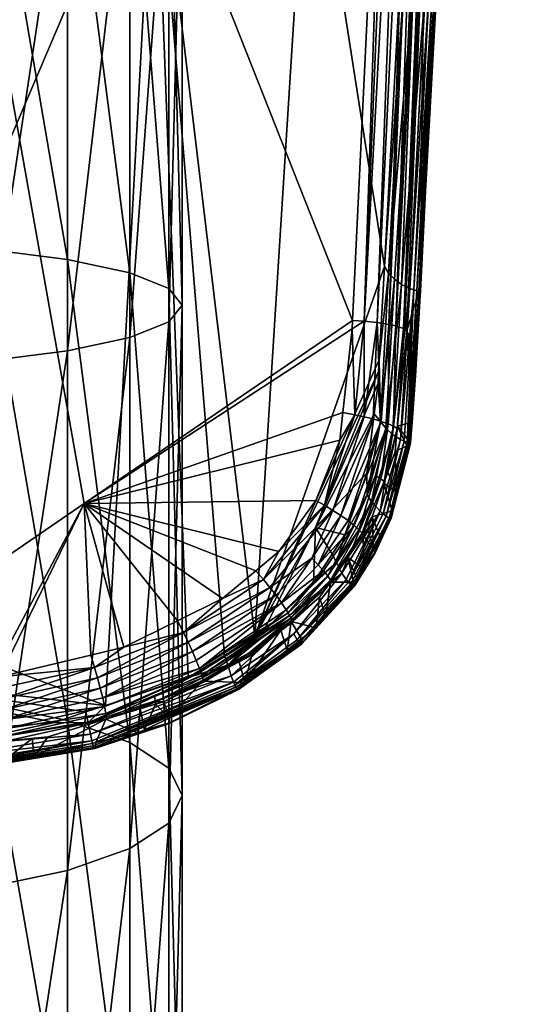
# Model space of a CAD drawing. Extents: x -0.027 to 0.027, y -0.191 to 0.071.
# Tile 9 of 256: x 0.006 to 0.019, y -0.098 to -0.073. Entities that reach past the tile are written whole.
import ezdxf

# ---------------------------------------------------------------- set-up
doc = ezdxf.new("R2010")
doc.units = 0
doc.layers.add('1838FG(2018)-1@1838FG(2018)', color=7, linetype='CONTINUOUS')

msp = doc.modelspace()

# ---------------------------------------------------------------- meshes
at = {"layer": '1838FG(2018)-1@1838FG(2018)'}
mesh = msp.add_polyface(dxfattribs=at)
corners = [(0.009594, -0.066965, 0.160108), (0.013522, -0.066499, 0.160209), (0.015775, -0.039981, 0.154639), (0.016756, -0.071698, 0.162492), (0.017439, -0.059957, 0.160277), (0.018935, -0.040676, 0.156098), (0.018763, -0.041079, 0.155623), (0.016589, -0.071782, 0.16194), (0.016667, -0.07179, 0.162049), (0.017466, -0.056443, 0.158678), (0.01867, -0.041127, 0.155521), (0.017258, -0.056442, 0.158502), (0.015735, -0.060879, 0.164529), (0.015567, -0.060865, 0.164558), (0.015846, -0.055046, 0.163574), (0.016813, -0.061101, 0.163569), (0.016951, -0.06115, 0.163333), (0.01647, -0.069219, 0.164694), (0.017011, -0.060127, 0.16316), (0.017068, -0.041072, 0.161147), (0.017299, -0.041103, 0.161075), (0.015971, -0.060904, 0.164456), (0.017521, -0.04114, 0.160963), (0.016197, -0.060935, 0.164342), (0.017723, -0.041181, 0.160813), (0.016402, -0.060973, 0.164189), (0.017896, -0.041226, 0.160631), (0.016578, -0.061014, 0.164003), (0.018034, -0.041272, 0.160426), (0.016716, -0.061057, 0.163793), (0.018132, -0.041318, 0.160206), (0.017907, -0.045092, 0.160624), (0.017398, -0.060699, 0.160431), (0.016793, -0.071598, 0.162691), (0.010291, -0.054328, 0.329418), (0.010291, -0.067127, 0.329384), (0.00995, -0.067274, 0.331968), (0.00995, -0.054462, 0.326833), (0.00995, -0.06698, 0.3268), (0.016191, -0.06513, 0.160136), (0.018066, -0.041289, 0.155164), (0.018278, -0.04124, 0.155238), (0.016185, -0.071645, 0.161593), (0.016748, -0.071769, 0.16227), (0.018889, -0.04095, 0.155825), (0.016719, -0.071786, 0.162159), (0.015953, -0.071469, 0.161473), (0.016141, -0.066042, 0.160326), (0.018464, -0.041197, 0.155345), (0.015959, -0.080456, 0.166786), (0.015732, -0.080373, 0.167239), (0.01526, -0.080288, 0.167651), (0.015559, -0.080334, 0.167438), (0.014926, -0.080255, 0.167784)]
mesh.append_faces([[corners[k] for k in face] for face in [(0, 1, 2, 2), (3, 4, 5, 5), (6, 7, 8, 8), (6, 9, 7, 7), (10, 11, 9, 9), (12, 13, 14, 14), (15, 16, 17, 17), (15, 18, 16, 16), (19, 12, 14, 14), (20, 21, 12, 12), (22, 23, 21, 21), (24, 25, 23, 23), (26, 27, 25, 25), (28, 29, 27, 27), (30, 15, 29, 29), (31, 18, 15, 15), (4, 18, 31, 31), (32, 18, 4, 4), (32, 16, 18, 18), (33, 16, 32, 32), (33, 17, 16, 16), (34, 35, 36, 36), (37, 35, 34, 34), (37, 38, 35, 35), (1, 39, 40, 40), (41, 40, 42, 42), (43, 3, 44, 44), (8, 45, 44, 44), (44, 45, 43, 43), (40, 46, 42, 42), (40, 47, 46, 46), (39, 47, 40, 40), (11, 42, 9, 9), (48, 42, 11, 11), (48, 41, 42, 42), (49, 29, 15, 15), (27, 50, 25, 25), (29, 50, 27, 27), (23, 51, 21, 21), (25, 52, 23, 23), (53, 12, 21, 21), (53, 13, 12, 12)]])
mesh = msp.add_polyface(dxfattribs=at)
corners = [(0.007794, -0.084897, 0.168953), (0.000945, -0.089595, 0.169843), (0.000724, -0.045107, 0.162498), (0.014635, -0.080237, 0.167831), (0.015567, -0.060865, 0.164558), (0.000837, -0.067965, 0.16019), (-0.007928, -0.067052, 0.160108), (0.000869, -0.074265, 0.161531), (0.009594, -0.066965, 0.160108), (0.000934, -0.087242, 0.164292), (0.010444, -0.089332, 0.164932), (0.011366, -0.088766, 0.164855), (0.013522, -0.066499, 0.160209), (0.015443, -0.078859, 0.162995), (0.015853, -0.071337, 0.161428), (0.016141, -0.066042, 0.160326), (0.016191, -0.06513, 0.160136), (0.012143, -0.08829, 0.16479), (-0.002297, -0.066577, 0.31974), (0.000291, -0.078199, 0.3181), (0.000291, -0.066558, 0.3194), (-0.002297, -0.078256, 0.318437), (0.000291, -0.067696, 0.339368), (-0.002297, -0.081437, 0.337491), (-0.002297, -0.067676, 0.339028), (0.000291, -0.081493, 0.337827), (0.002879, -0.067676, 0.339028), (0.002879, -0.081437, 0.337491), (0.005291, -0.06762, 0.33803), (0.005291, -0.081272, 0.336506), (0.007362, -0.067529, 0.336444), (0.007362, -0.081011, 0.334938), (0.008951, -0.067411, 0.334376), (0.008951, -0.08067, 0.332896), (0.00995, -0.067274, 0.331968), (0.00995, -0.080272, 0.330517), (0.010291, -0.067127, 0.329384), (0.010291, -0.079846, 0.327964), (0.00995, -0.06698, 0.3268), (0.00995, -0.07942, 0.325411), (0.008951, -0.066842, 0.324392), (0.008951, -0.079023, 0.323032), (0.007362, -0.066725, 0.322324), (0.007362, -0.078682, 0.320989), (0.005291, -0.066634, 0.320738), (0.005291, -0.07842, 0.319422), (0.002879, -0.066577, 0.31974), (0.002879, -0.078256, 0.318437), (0.014926, -0.080255, 0.167784), (0.014626, -0.080445, 0.167866)]
mesh.append_faces([[corners[k] for k in face] for face in [(0, 1, 2, 2), (2, 3, 0, 0), (2, 4, 3, 3), (5, 6, 7, 7), (8, 5, 7, 7), (9, 8, 7, 7), (10, 11, 8, 8), (12, 13, 14, 14), (15, 16, 12, 12), (17, 12, 8, 8), (17, 13, 12, 12), (18, 19, 20, 20), (18, 21, 19, 19), (22, 23, 24, 24), (22, 25, 23, 23), (26, 25, 22, 22), (26, 27, 25, 25), (28, 27, 26, 26), (28, 29, 27, 27), (30, 29, 28, 28), (30, 31, 29, 29), (32, 31, 30, 30), (32, 33, 31, 31), (34, 33, 32, 32), (34, 35, 33, 33), (36, 35, 34, 34), (36, 37, 35, 35), (38, 37, 36, 36), (38, 39, 37, 37), (40, 39, 38, 38), (40, 41, 39, 39), (42, 41, 40, 40), (42, 43, 41, 41), (44, 43, 42, 42), (44, 45, 43, 43), (46, 45, 44, 44), (46, 47, 45, 45), (20, 47, 46, 46), (20, 19, 47, 47), (3, 4, 48, 48), (3, 48, 49, 49)]])
mesh = msp.add_polyface(dxfattribs=at)
corners = [(0.013522, -0.066499, 0.160209), (0.015853, -0.071337, 0.161428), (0.016141, -0.066042, 0.160326), (0.016756, -0.071698, 0.162492), (0.016793, -0.071598, 0.162691), (0.017398, -0.060699, 0.160431), (0.01636, -0.079385, 0.164305), (0.016365, -0.079456, 0.164092), (0.015881, -0.079318, 0.163239), (0.016095, -0.079419, 0.163416), (0.016492, -0.071762, 0.161836), (0.015654, -0.083138, 0.16403), (0.016748, -0.071769, 0.16227), (0.016356, -0.079492, 0.163859), (0.016367, -0.07948, 0.163975), (0.016107, -0.083344, 0.164894), (0.016273, -0.079479, 0.16363), (0.016719, -0.071786, 0.162159), (0.016667, -0.07179, 0.162049), (0.016326, -0.079492, 0.163743), (0.017439, -0.059957, 0.160277), (0.015553, -0.079027, 0.163045), (0.015443, -0.078859, 0.162995), (0.015313, -0.081239, 0.163491), (0.015953, -0.071469, 0.161473), (0.016193, -0.079455, 0.16352), (0.016589, -0.071782, 0.16194), (0.017466, -0.056443, 0.158678), (0.01647, -0.069219, 0.164694), (0.01602, -0.080497, 0.166555), (0.01624, -0.081643, 0.164773), (0.016268, -0.081047, 0.16465), (0.016185, -0.071645, 0.161593), (0.0157, -0.079184, 0.163119), (0.016071, -0.083366, 0.164546), (0.015959, -0.080456, 0.166786), (0.016813, -0.061101, 0.163569), (0.015932, -0.080438, 0.16689), (0.016716, -0.061057, 0.163793), (0.015732, -0.080373, 0.167239), (0.015971, -0.060904, 0.164456), (0.01526, -0.080288, 0.167651), (0.014926, -0.080255, 0.167784), (0.016197, -0.060935, 0.164342), (0.015559, -0.080334, 0.167438), (0.016402, -0.060973, 0.164189)]
mesh.append_faces([[corners[k] for k in face] for face in [(0, 1, 2, 2), (3, 4, 5, 5), (3, 6, 4, 4), (7, 6, 3, 3), (8, 9, 10, 10), (11, 9, 8, 8), (12, 13, 14, 14), (14, 3, 12, 12), (14, 7, 3, 3), (15, 7, 14, 14), (16, 17, 18, 18), (16, 19, 17, 17), (12, 19, 13, 13), (12, 17, 19, 19), (5, 20, 3, 3), (21, 22, 23, 23), (24, 22, 21, 21), (24, 1, 22, 22), (2, 1, 24, 24), (18, 25, 16, 16), (18, 26, 25, 25), (26, 9, 25, 25), (26, 10, 9, 9), (27, 10, 26, 26), (6, 28, 4, 4), (6, 29, 28, 28), (30, 31, 7, 7), (7, 31, 6, 6), (8, 10, 32, 32), (32, 33, 8, 8), (34, 19, 16, 16), (32, 21, 33, 33), (32, 24, 21, 21), (27, 32, 10, 10), (28, 29, 35, 35), (35, 36, 28, 28), (37, 38, 35, 35), (37, 39, 38, 38), (40, 41, 42, 42), (43, 44, 41, 41), (39, 44, 45, 45), (31, 29, 6, 6)]])
mesh = msp.add_polyface(dxfattribs=at)
corners = [(0.007963, -0.08876, 0.169581), (0.00563, -0.089314, 0.169743), (0.007794, -0.084897, 0.168953), (0.008798, -0.088561, 0.169523), (0.010168, -0.087885, 0.169348), (0.005407, -0.089367, 0.169759), (0.000944, -0.089214, 0.164712), (0.007835, -0.090209, 0.165031), (0.008334, -0.090041, 0.165012), (0.007038, -0.090477, 0.165062), (0.009594, -0.066965, 0.160108), (0.000934, -0.087242, 0.164292), (0.009217, -0.090129, 0.168398), (0.009151, -0.090742, 0.166305), (0.008347, -0.090392, 0.16846), (0.007894, -0.090484, 0.165092), (0.005675, -0.089596, 0.169767), (0.000945, -0.089595, 0.169843), (0.008055, -0.089078, 0.169612), (0.00813, -0.089341, 0.16958), (0.01044, -0.088427, 0.169337), (0.008201, -0.089604, 0.169494), (0.010323, -0.088187, 0.169373), (0.00575, -0.090145, 0.169651), (0.005782, -0.090402, 0.169511), (0.005714, -0.089871, 0.169736), (0.008365, -0.09038, 0.16871), (0.009609, -0.089947, 0.168608), (0.008346, -0.090249, 0.168951), (0.009584, -0.089817, 0.168845), (0.008312, -0.09007, 0.169171), (0.01076, -0.08919, 0.168829), (0.005806, -0.090628, 0.169322), (0.008263, -0.089852, 0.169356), (0.01055, -0.088668, 0.16925), (0.007362, -0.081011, 0.334938), (0.005291, -0.09468, 0.333512), (0.005291, -0.081272, 0.336506), (0.008951, -0.08067, 0.332896), (0.007362, -0.09425, 0.331982), (0.007362, -0.078682, 0.320989), (0.008951, -0.090984, 0.320361), (0.008951, -0.079023, 0.323032), (0.007362, -0.090424, 0.318367), (0.005291, -0.07842, 0.319422), (0.005291, -0.089994, 0.316837), (0.002879, -0.078256, 0.318437), (0.011536, -0.089289, 0.165047), (0.007948, -0.090772, 0.165225), (0.00095, -0.09057, 0.169664), (0.000948, -0.09013, 0.169824), (0.000947, -0.089858, 0.169856), (0.010728, -0.089101, 0.168932)]
mesh.append_faces([[corners[k] for k in face] for face in [(0, 1, 2, 2), (2, 3, 0, 0), (2, 4, 3, 3), (1, 5, 2, 2), (6, 7, 8, 8), (6, 9, 7, 7), (8, 10, 11, 11), (12, 13, 14, 14), (15, 7, 9, 9), (8, 7, 15, 15), (16, 17, 5, 5), (1, 0, 18, 18), (19, 20, 21, 21), (18, 22, 19, 19), (0, 3, 18, 18), (23, 21, 24, 24), (23, 19, 21, 21), (25, 19, 23, 23), (25, 18, 19, 19), (16, 18, 25, 25), (16, 1, 18, 18), (5, 1, 16, 16), (26, 27, 14, 14), (28, 29, 26, 26), (30, 31, 28, 28), (32, 30, 28, 28), (24, 30, 32, 32), (24, 33, 30, 30), (21, 33, 24, 24), (21, 34, 33, 33), (35, 36, 37, 37), (38, 39, 35, 35), (40, 41, 42, 42), (40, 43, 41, 41), (44, 43, 40, 40), (44, 45, 43, 43), (46, 45, 44, 44), (47, 15, 48, 48), (49, 23, 24, 24), (23, 50, 25, 25), (25, 51, 16, 16), (33, 52, 30, 30)]])
mesh = msp.add_polyface(dxfattribs=at)
corners = [(0.011314, -0.087319, 0.169203), (0.010168, -0.087885, 0.169348), (0.007794, -0.084897, 0.168953), (0.012751, -0.086117, 0.168924), (0.012163, -0.086609, 0.169038), (0.014386, -0.082583, 0.168236), (0.014308, -0.083282, 0.168357), (0.014626, -0.080445, 0.167866), (0.014635, -0.080237, 0.167831), (0.009594, -0.066965, 0.160108), (0.011366, -0.088766, 0.164855), (0.012143, -0.08829, 0.16479), (0.010444, -0.089332, 0.164932), (0.008334, -0.090041, 0.165012), (0.015298, -0.081536, 0.163552), (0.015313, -0.081239, 0.163491), (0.013685, -0.085507, 0.164284), (0.015186, -0.082615, 0.163772), (0.015282, -0.081833, 0.163614), (0.013641, -0.086912, 0.16458), (0.014113, -0.086187, 0.164456), (0.014433, -0.085697, 0.164372), (0.015443, -0.078859, 0.162995), (0.014222, -0.086399, 0.164512), (0.015006, -0.084669, 0.164198), (0.012362, -0.086837, 0.169045), (0.014333, -0.085205, 0.168481), (0.013594, -0.086294, 0.168705), (0.014129, -0.085072, 0.168581), (0.013757, -0.086459, 0.168566), (0.013915, -0.084943, 0.168638), (0.012526, -0.087036, 0.169002), (0.014874, -0.085655, 0.167724), (0.014512, -0.086271, 0.167584), (0.014071, -0.086906, 0.167709), (0.014793, -0.085565, 0.167948), (0.014069, -0.086847, 0.167955), (0.014517, -0.085335, 0.168337), (0.01469, -0.082635, 0.168204), (0.014929, -0.082687, 0.168133), (0.015158, -0.082744, 0.168018), (0.013999, -0.086741, 0.168181), (0.00995, -0.080272, 0.330517), (0.008951, -0.09369, 0.329988), (0.008951, -0.08067, 0.332896), (0.010291, -0.079846, 0.327964), (0.00995, -0.093037, 0.327666), (0.00995, -0.07942, 0.325411), (0.010291, -0.092337, 0.325175), (0.008951, -0.079023, 0.323032), (0.00995, -0.091637, 0.322683), (0.0137, -0.084821, 0.168651), (0.013894, -0.08661, 0.168388), (0.014673, -0.085457, 0.168157)]
mesh.append_faces([[corners[k] for k in face] for face in [(0, 1, 2, 2), (2, 3, 4, 4), (5, 6, 2, 2), (2, 7, 5, 5), (2, 8, 7, 7), (9, 10, 11, 11), (12, 9, 13, 13), (14, 15, 11, 11), (16, 14, 11, 11), (17, 18, 16, 16), (16, 19, 20, 20), (20, 21, 16, 16), (15, 22, 11, 11), (21, 20, 23, 23), (24, 21, 23, 23), (25, 4, 3, 3), (26, 27, 28, 28), (26, 29, 27, 27), (30, 25, 3, 3), (28, 25, 30, 30), (28, 31, 25, 25), (27, 31, 28, 28), (32, 33, 34, 34), (35, 32, 36, 36), (26, 37, 29, 29), (38, 6, 5, 5), (38, 30, 6, 6), (39, 28, 30, 30), (40, 26, 28, 28), (36, 41, 35, 35), (42, 43, 44, 44), (45, 46, 42, 42), (47, 48, 45, 45), (49, 50, 47, 47), (51, 3, 2, 2), (2, 6, 51, 51), (6, 30, 51, 51), (30, 3, 51, 51), (52, 53, 41, 41), (29, 53, 52, 52), (29, 37, 53, 53)]])
mesh = msp.add_polyface(dxfattribs=at)
corners = [(0.007794, -0.084897, 0.168953), (0.005407, -0.089367, 0.169759), (0.000945, -0.089595, 0.169843), (0.000869, -0.074265, 0.161531), (-0.00216, -0.090903, 0.165089), (0.000934, -0.087242, 0.164292), (0.004052, -0.090727, 0.165074), (0.007038, -0.090477, 0.165062), (0.000944, -0.089214, 0.164712), (0.00109, -0.090975, 0.165087), (0.008334, -0.090041, 0.165012), (-0.002297, -0.078256, 0.318437), (0.000291, -0.089632, 0.315548), (0.000291, -0.078199, 0.3181), (0.002879, -0.081437, 0.337491), (0.000291, -0.095043, 0.334802), (0.000291, -0.081493, 0.337827), (0.005291, -0.081272, 0.336506), (0.002879, -0.09495, 0.334474), (0.002879, -0.078256, 0.318437), (0.002879, -0.089724, 0.315876), (0.005291, -0.089994, 0.316837), (-0.000143, -0.089578, 0.169832), (-0.000293, -0.089776, 0.169828), (-0.000686, -0.089569, 0.169826), (0.000474, -0.089587, 0.169838), (0.000489, -0.089759, 0.169851), (0.000576, -0.089649, 0.169848), (0.000947, -0.089858, 0.169856), (0.000948, -0.09013, 0.169824), (0.000408, -0.089862, 0.169846), (0.000949, -0.090364, 0.16976), (0.000785, -0.090402, 0.169735), (0.000899, -0.090233, 0.169807), (0.00095, -0.09057, 0.169664), (0.000266, -0.090054, 0.169811), (0.000146, -0.090227, 0.169746), (-0.00055, -0.090137, 0.169721), (-0.000432, -0.089965, 0.169788), (0.000003, -0.090456, 0.169599), (0.000647, -0.090626, 0.16958), (-0.000344, -0.09041, 0.169586), (0.000815, -0.090976, 0.165087), (-0.002023, -0.090925, 0.165091), (0.005675, -0.089596, 0.169767), (0.00575, -0.090145, 0.169651), (0.005714, -0.089871, 0.169736)]
mesh.append_faces([[corners[k] for k in face] for face in [(0, 1, 2, 2), (3, 4, 5, 5), (6, 7, 8, 8), (8, 9, 6, 6), (10, 5, 8, 8), (11, 12, 13, 13), (14, 15, 16, 16), (17, 18, 14, 14), (19, 20, 21, 21), (13, 20, 19, 19), (13, 12, 20, 20), (22, 23, 24, 24), (25, 26, 22, 22), (25, 27, 26, 26), (28, 27, 2, 2), (28, 26, 27, 27), (28, 29, 30, 30), (31, 32, 33, 33), (34, 32, 31, 31), (35, 32, 36, 36), (35, 33, 32, 32), (30, 33, 35, 35), (29, 33, 30, 30), (30, 26, 28, 28), (30, 22, 26, 26), (35, 22, 30, 30), (35, 23, 22, 22), (36, 23, 35, 35), (36, 37, 38, 38), (36, 39, 37, 37), (40, 39, 36, 36), (36, 38, 23, 23), (32, 40, 36, 36), (41, 37, 39, 39), (42, 8, 5, 5), (5, 43, 42, 42), (44, 28, 2, 2), (31, 45, 34, 34), (45, 33, 29, 29), (45, 31, 33, 33), (46, 29, 28, 28)]])
mesh = msp.add_polyface(dxfattribs=at)
corners = [(0.007794, -0.084897, 0.168953), (0.012163, -0.086609, 0.169038), (0.011314, -0.087319, 0.169203), (0.010444, -0.089332, 0.164932), (0.01145, -0.089012, 0.164913), (0.011366, -0.088766, 0.164855), (0.012143, -0.08829, 0.16479), (0.012355, -0.08816, 0.164772), (0.013342, -0.08847, 0.165705), (0.011733, -0.089627, 0.165865), (0.011743, -0.089603, 0.16597), (0.012, -0.08876, 0.168217), (0.012065, -0.088759, 0.168093), (0.011739, -0.088931, 0.168131), (0.010323, -0.088187, 0.169373), (0.010168, -0.087885, 0.169348), (0.008798, -0.088561, 0.169523), (0.00813, -0.089341, 0.16958), (0.01044, -0.088427, 0.169337), (0.008055, -0.089078, 0.169612), (0.009584, -0.089817, 0.168845), (0.010786, -0.089269, 0.168718), (0.010806, -0.089339, 0.168602), (0.01055, -0.088668, 0.16925), (0.010648, -0.088897, 0.169113), (0.008263, -0.089852, 0.169356), (0.008201, -0.089604, 0.169494), (0.010802, -0.089427, 0.168241), (0.010829, -0.089446, 0.168363), (0.011988, -0.088713, 0.168335), (0.012362, -0.086837, 0.169045), (0.012526, -0.087036, 0.169002), (0.012684, -0.087236, 0.168911), (0.013029, -0.087752, 0.168388), (0.01076, -0.08919, 0.168829), (0.013061, -0.087815, 0.168276), (0.01082, -0.089398, 0.168484), (0.00995, -0.07942, 0.325411), (0.00995, -0.091637, 0.322683), (0.010291, -0.092337, 0.325175), (0.008951, -0.079023, 0.323032), (0.008951, -0.090984, 0.320361), (0.01189, -0.089457, 0.16613), (0.012966, -0.088632, 0.166004), (0.013137, -0.088221, 0.164957), (0.011536, -0.089289, 0.165047), (0.0116, -0.089452, 0.165211), (0.011633, -0.089522, 0.165314), (0.013317, -0.088483, 0.16549), (0.011708, -0.089637, 0.16565), (0.011722, -0.089639, 0.165758), (0.011689, -0.089617, 0.165539), (0.013332, -0.088484, 0.165599), (0.013279, -0.088446, 0.165322), (0.011663, -0.089578, 0.165426), (0.008312, -0.09007, 0.169171), (0.010728, -0.089101, 0.168932), (0.012824, -0.087429, 0.168774), (0.012989, -0.087682, 0.168495)]
mesh.append_faces([[corners[k] for k in face] for face in [(0, 1, 2, 2), (3, 4, 5, 5), (4, 6, 5, 5), (4, 7, 6, 6), (8, 9, 10, 10), (11, 12, 13, 13), (14, 15, 2, 2), (14, 16, 15, 15), (17, 14, 18, 18), (19, 16, 14, 14), (20, 21, 22, 22), (23, 24, 25, 25), (18, 23, 26, 26), (27, 11, 13, 13), (11, 28, 29, 29), (27, 28, 11, 11), (30, 2, 1, 1), (30, 14, 2, 2), (31, 14, 30, 30), (31, 18, 14, 14), (32, 18, 31, 31), (32, 23, 18, 18), (33, 21, 34, 34), (35, 22, 21, 21), (29, 36, 22, 22), (28, 36, 29, 29), (37, 38, 39, 39), (40, 41, 38, 38), (42, 13, 12, 12), (42, 27, 13, 13), (43, 10, 42, 42), (44, 45, 46, 46), (44, 46, 47, 47), (48, 49, 50, 50), (48, 51, 49, 49), (52, 50, 9, 9), (53, 47, 54, 54), (55, 56, 34, 34), (25, 24, 56, 56), (57, 24, 23, 23), (57, 56, 24, 24), (58, 34, 56, 56)]])
mesh = msp.add_polyface(dxfattribs=at)
corners = [(0.01602, -0.080497, 0.166555), (0.01624, -0.081643, 0.164773), (0.01615, -0.082827, 0.164996), (0.016107, -0.083344, 0.164894), (0.016049, -0.083277, 0.165079), (0.016016, -0.083428, 0.165107), (0.015654, -0.083138, 0.16403), (0.015855, -0.083264, 0.164213), (0.016095, -0.079419, 0.163416), (0.015282, -0.081833, 0.163614), (0.015186, -0.082615, 0.163772), (0.015347, -0.082806, 0.163829), (0.015881, -0.079318, 0.163239), (0.015484, -0.082982, 0.163906), (0.0157, -0.079184, 0.163119), (0.016367, -0.07948, 0.163975), (0.016109, -0.083364, 0.164778), (0.016356, -0.079492, 0.163859), (0.016365, -0.079456, 0.164092), (0.015298, -0.081536, 0.163552), (0.015313, -0.081239, 0.163491), (0.015553, -0.079027, 0.163045), (0.016193, -0.079455, 0.16352), (0.015948, -0.083311, 0.16432), (0.015719, -0.083571, 0.167078), (0.015782, -0.082931, 0.166969), (0.016268, -0.081047, 0.16465), (0.016099, -0.083372, 0.164662), (0.016326, -0.079492, 0.163743), (0.016071, -0.083366, 0.164546), (0.016273, -0.079479, 0.16363), (0.016022, -0.083346, 0.164432), (0.015959, -0.080456, 0.166786), (0.015769, -0.082985, 0.167225), (0.015158, -0.082744, 0.168018), (0.01526, -0.080288, 0.167651), (0.015365, -0.082806, 0.167862), (0.015676, -0.082929, 0.167455), (0.015932, -0.080438, 0.16689), (0.015732, -0.080373, 0.167239), (0.015541, -0.082868, 0.167671), (0.01535, -0.084268, 0.167701), (0.015559, -0.080334, 0.167438), (0.014517, -0.085335, 0.168337)]
mesh.append_faces([[corners[k] for k in face] for face in [(0, 1, 2, 2), (3, 4, 2, 2), (3, 5, 4, 4), (6, 7, 8, 8), (9, 10, 11, 11), (12, 13, 6, 6), (12, 14, 13, 13), (15, 16, 3, 3), (15, 17, 16, 16), (3, 1, 18, 18), (2, 1, 3, 3), (11, 19, 9, 9), (11, 20, 19, 19), (21, 20, 11, 11), (14, 11, 13, 13), (14, 21, 11, 11), (22, 7, 23, 23), (22, 8, 7, 7), (5, 24, 25, 25), (25, 4, 5, 5), (25, 2, 4, 4), (0, 2, 25, 25), (26, 1, 0, 0), (17, 27, 16, 16), (28, 29, 27, 27), (30, 31, 29, 29), (22, 23, 31, 31), (17, 28, 27, 27), (30, 22, 31, 31), (25, 32, 0, 0), (25, 33, 32, 32), (33, 25, 24, 24), (34, 35, 36, 36), (37, 32, 33, 33), (37, 38, 32, 32), (39, 38, 37, 37), (40, 37, 41, 41), (40, 39, 37, 37), (36, 42, 40, 40), (35, 42, 36, 36), (42, 39, 40, 40), (40, 43, 36, 36)]])
mesh = msp.add_polyface(dxfattribs=at)
corners = [(0.009217, -0.090129, 0.168398), (0.009326, -0.090661, 0.166294), (0.009151, -0.090742, 0.166305), (0.009611, -0.09001, 0.16837), (0.00996, -0.090368, 0.166254), (0.009822, -0.089947, 0.168356), (0.010802, -0.089427, 0.168241), (0.009966, -0.090484, 0.166075), (0.008083, -0.091116, 0.16614), (0.010444, -0.089332, 0.164932), (0.007894, -0.090484, 0.165092), (0.01145, -0.089012, 0.164913), (0.008334, -0.090041, 0.165012), (0.011743, -0.089603, 0.16597), (0.011733, -0.089627, 0.165865), (0.011722, -0.089639, 0.165758), (0.009944, -0.090514, 0.165863), (0.008074, -0.091133, 0.166034), (0.011663, -0.089578, 0.165426), (0.011633, -0.089522, 0.165314), (0.008006, -0.091011, 0.165487), (0.009609, -0.089947, 0.168608), (0.010806, -0.089339, 0.168602), (0.01082, -0.089398, 0.168484), (0.008347, -0.090392, 0.16846), (0.009584, -0.089817, 0.168845), (0.01076, -0.08919, 0.168829), (0.010786, -0.089269, 0.168718), (0.008365, -0.09038, 0.16871), (0.008346, -0.090249, 0.168951), (0.010829, -0.089446, 0.168363), (0.00995, -0.080272, 0.330517), (0.00995, -0.093037, 0.327666), (0.008951, -0.09369, 0.329988), (0.010291, -0.079846, 0.327964), (0.010291, -0.092337, 0.325175), (0.01189, -0.089457, 0.16613), (0.0116, -0.089452, 0.165211), (0.011536, -0.089289, 0.165047), (0.007948, -0.090772, 0.165225), (0.009931, -0.090509, 0.165755), (0.008053, -0.091134, 0.165819), (0.011708, -0.089637, 0.16565), (0.011689, -0.089617, 0.165539), (0.00804, -0.091111, 0.165709), (0.008024, -0.091069, 0.165597)]
mesh.append_faces([[corners[k] for k in face] for face in [(0, 1, 2, 2), (3, 1, 0, 0), (3, 4, 1, 1), (5, 4, 3, 3), (5, 6, 4, 4), (7, 1, 4, 4), (7, 2, 1, 1), (8, 2, 7, 7), (9, 10, 11, 11), (12, 10, 9, 9), (13, 7, 4, 4), (14, 7, 13, 13), (14, 15, 7, 7), (7, 16, 17, 17), (15, 16, 7, 7), (18, 19, 20, 20), (21, 3, 0, 0), (22, 23, 21, 21), (24, 21, 0, 0), (25, 22, 21, 21), (26, 27, 25, 25), (28, 25, 21, 21), (29, 26, 25, 25), (6, 5, 30, 30), (30, 21, 23, 23), (5, 21, 30, 30), (5, 3, 21, 21), (31, 32, 33, 33), (34, 35, 32, 32), (4, 6, 36, 36), (19, 37, 20, 20), (37, 38, 39, 39), (13, 4, 36, 36), (40, 41, 16, 16), (15, 40, 16, 16), (42, 40, 15, 15), (40, 42, 43, 43), (18, 44, 43, 43), (45, 44, 18, 18), (43, 44, 40, 40), (38, 11, 10, 10)]])
mesh = msp.add_polyface(dxfattribs=at)
corners = [(0.013685, -0.085507, 0.164284), (0.015282, -0.081833, 0.163614), (0.015298, -0.081536, 0.163552), (0.015, -0.084123, 0.164078), (0.015186, -0.082615, 0.163772), (0.014433, -0.085697, 0.164372), (0.015167, -0.086067, 0.165583), (0.015021, -0.085541, 0.16744), (0.015129, -0.085234, 0.167383), (0.014899, -0.085716, 0.167474), (0.014924, -0.086564, 0.165669), (0.014512, -0.086271, 0.167584), (0.015331, -0.085731, 0.165524), (0.015204, -0.086144, 0.165434), (0.014682, -0.086982, 0.165579), (0.015006, -0.084669, 0.164198), (0.015347, -0.082806, 0.163829), (0.015118, -0.084852, 0.164276), (0.014222, -0.086399, 0.164512), (0.015484, -0.082982, 0.163906), (0.014626, -0.080445, 0.167866), (0.01469, -0.082635, 0.168204), (0.014386, -0.082583, 0.168236), (0.014874, -0.085655, 0.167724), (0.01544, -0.08434, 0.167474), (0.01535, -0.084268, 0.167701), (0.014793, -0.085565, 0.167948), (0.01522, -0.084185, 0.167913), (0.014929, -0.082687, 0.168133), (0.013915, -0.084943, 0.168638), (0.015158, -0.082744, 0.168018), (0.014129, -0.085072, 0.168581), (0.015365, -0.082806, 0.167862), (0.014333, -0.085205, 0.168481), (0.014517, -0.085335, 0.168337), (0.014527, -0.086904, 0.164917), (0.015335, -0.085096, 0.164495), (0.014469, -0.086834, 0.164813), (0.014356, -0.086672, 0.164648), (0.015415, -0.085162, 0.164597), (0.015599, -0.085282, 0.164991), (0.01557, -0.085269, 0.164878), (0.014662, -0.087024, 0.165311), (0.015489, -0.085217, 0.164707), (0.014624, -0.087, 0.165143), (0.014926, -0.080255, 0.167784), (0.01526, -0.080288, 0.167651), (0.015541, -0.082868, 0.167671), (0.014673, -0.085457, 0.168157), (0.013999, -0.086741, 0.168181)]
mesh.append_faces([[corners[k] for k in face] for face in [(0, 1, 2, 2), (0, 3, 4, 4), (0, 5, 3, 3), (6, 7, 8, 8), (6, 9, 7, 7), (10, 9, 6, 6), (10, 11, 9, 9), (12, 6, 8, 8), (10, 6, 13, 13), (14, 10, 13, 13), (15, 3, 5, 5), (16, 3, 15, 15), (16, 4, 3, 3), (17, 15, 18, 18), (19, 15, 17, 17), (20, 21, 22, 22), (23, 9, 11, 11), (7, 9, 23, 23), (23, 8, 7, 7), (23, 24, 8, 8), (25, 24, 23, 23), (26, 25, 23, 23), (27, 25, 26, 26), (28, 29, 21, 21), (30, 31, 28, 28), (32, 33, 30, 30), (32, 34, 33, 33), (35, 36, 37, 37), (38, 37, 36, 36), (35, 39, 36, 36), (36, 17, 38, 38), (40, 41, 42, 42), (41, 43, 44, 44), (17, 18, 38, 38), (43, 39, 35, 35), (20, 45, 21, 21), (28, 46, 30, 30), (28, 45, 46, 46), (21, 45, 28, 28), (47, 48, 34, 34), (26, 48, 27, 27), (26, 49, 48, 48)]])
mesh = msp.add_polyface(dxfattribs=at)
corners = [(0.005823, -0.090955, 0.168595), (0.004178, -0.091645, 0.166392), (0.002953, -0.091274, 0.168676), (0.006461, -0.090884, 0.168576), (0.005587, -0.091568, 0.166393), (0.006863, -0.090839, 0.168565), (0.006514, -0.091353, 0.16637), (0.008347, -0.090392, 0.16846), (0.008087, -0.090988, 0.166331), (0.009151, -0.090742, 0.166305), (0.008083, -0.091116, 0.16614), (0.004083, -0.091096, 0.165141), (0.004052, -0.090727, 0.165074), (0.00109, -0.090975, 0.165087), (0.007038, -0.090477, 0.165062), (0.007894, -0.090484, 0.165092), (0.009944, -0.090514, 0.165863), (0.008064, -0.091141, 0.165927), (0.008074, -0.091133, 0.166034), (0.009966, -0.090484, 0.166075), (0.011663, -0.089578, 0.165426), (0.008006, -0.091011, 0.165487), (0.008024, -0.091069, 0.165597), (0.008365, -0.09038, 0.16871), (0.005822, -0.09081, 0.169098), (0.000953, -0.091082, 0.169184), (0.000952, -0.091009, 0.169302), (0.00583, -0.090943, 0.168853), (0.000951, -0.090748, 0.169557), (0.005782, -0.090402, 0.169511), (0.005806, -0.090628, 0.169322), (0.008346, -0.090249, 0.168951), (0.007362, -0.081011, 0.334938), (0.007362, -0.09425, 0.331982), (0.005291, -0.09468, 0.333512), (0.008951, -0.08067, 0.332896), (0.008951, -0.09369, 0.329988), (0.0116, -0.089452, 0.165211), (0.007987, -0.09094, 0.165385), (0.007948, -0.090772, 0.165225), (0.004108, -0.091392, 0.165273), (0.008053, -0.091134, 0.165819), (0.00804, -0.091111, 0.165709), (0.009931, -0.090509, 0.165755), (0.004154, -0.091767, 0.165867), (0.004148, -0.091741, 0.165757), (0.000954, -0.091249, 0.168851), (0.000953, -0.091199, 0.168997), (0.000952, -0.090906, 0.169403)]
mesh.append_faces([[corners[k] for k in face] for face in [(0, 1, 2, 2), (3, 4, 0, 0), (5, 6, 3, 3), (5, 7, 6, 6), (7, 8, 6, 6), (7, 9, 8, 8), (10, 8, 9, 9), (6, 8, 10, 10), (11, 12, 13, 13), (11, 14, 12, 12), (15, 14, 11, 11), (16, 17, 18, 18), (19, 18, 10, 10), (20, 21, 22, 22), (23, 7, 5, 5), (24, 25, 26, 26), (27, 25, 24, 24), (28, 29, 30, 30), (27, 0, 2, 2), (3, 0, 27, 27), (27, 5, 3, 3), (27, 23, 5, 5), (24, 23, 27, 27), (24, 31, 23, 23), (30, 31, 24, 24), (32, 33, 34, 34), (35, 36, 33, 33), (21, 37, 38, 38), (38, 39, 40, 40), (37, 39, 38, 38), (16, 41, 17, 17), (42, 41, 43, 43), (42, 44, 41, 41), (22, 45, 42, 42), (39, 11, 40, 40), (39, 15, 11, 11), (27, 46, 47, 47), (24, 26, 48, 48), (27, 47, 25, 25), (48, 30, 24, 24), (28, 30, 48, 48), (27, 2, 46, 46)]])
mesh = msp.add_polyface(dxfattribs=at)
corners = [(0.000954, -0.091301, 0.1687), (0.000955, -0.091427, 0.168129), (0.000446, -0.091304, 0.168271), (-0.000291, -0.091466, 0.167625), (0.000956, -0.091644, 0.167154), (0.000818, -0.091814, 0.16639), (0.000956, -0.091814, 0.16639), (0.001095, -0.091813, 0.16639), (0.004178, -0.091645, 0.166392), (0.002953, -0.091274, 0.168676), (0.005823, -0.090955, 0.168595), (0.005587, -0.091568, 0.166393), (0.006461, -0.090884, 0.168576), (0.006514, -0.091353, 0.16637), (0.004171, -0.091758, 0.16619), (0.000957, -0.091845, 0.166192), (0.008074, -0.091133, 0.166034), (0.004165, -0.091772, 0.166084), (0.008064, -0.091141, 0.165927), (0.008083, -0.091116, 0.16614), (0.004141, -0.091698, 0.165645), (0.004148, -0.091741, 0.165757), (0.008024, -0.091069, 0.165597), (0.000956, -0.091804, 0.165674), (0.00416, -0.091776, 0.165976), (0.004154, -0.091767, 0.165867), (0.004133, -0.091637, 0.165535), (0.008006, -0.091011, 0.165487), (0.002879, -0.081437, 0.337491), (0.002879, -0.09495, 0.334474), (0.000291, -0.095043, 0.334802), (0.005291, -0.081272, 0.336506), (0.005291, -0.09468, 0.333512), (0.000955, -0.091528, 0.165302), (0.000956, -0.091725, 0.165537), (0.004125, -0.091564, 0.165434), (0.000957, -0.091856, 0.165843), (0.007987, -0.09094, 0.165385), (0.004108, -0.091392, 0.165273), (0.000954, -0.091356, 0.165198), (0.00804, -0.091111, 0.165709), (0.008053, -0.091134, 0.165819), (0.004083, -0.091096, 0.165141)]
mesh.append_faces([[corners[k] for k in face] for face in [(0, 1, 2, 2), (3, 1, 4, 4), (3, 2, 1, 1), (5, 4, 6, 6), (5, 3, 4, 4), (4, 7, 6, 6), (4, 8, 7, 7), (1, 8, 4, 4), (9, 1, 0, 0), (9, 8, 1, 1), (10, 11, 8, 8), (12, 13, 11, 11), (14, 8, 11, 11), (8, 15, 7, 7), (13, 14, 11, 11), (14, 15, 8, 8), (16, 17, 14, 14), (16, 18, 17, 17), (19, 14, 13, 13), (19, 16, 14, 14), (20, 21, 22, 22), (20, 23, 21, 21), (18, 24, 17, 17), (18, 25, 24, 24), (22, 26, 20, 20), (22, 27, 26, 26), (28, 29, 30, 30), (31, 32, 29, 29), (33, 34, 35, 35), (23, 36, 21, 21), (25, 36, 24, 24), (26, 35, 34, 34), (26, 37, 35, 35), (27, 37, 26, 26), (35, 38, 33, 33), (37, 38, 35, 35), (38, 39, 33, 33), (40, 21, 25, 25), (41, 25, 18, 18), (38, 42, 39, 39), (20, 34, 23, 23), (20, 26, 34, 34)]])
mesh = msp.add_polyface(dxfattribs=at)
corners = [(0.015646, -0.085088, 0.165411), (0.015431, -0.084382, 0.167227), (0.015752, -0.084609, 0.165323), (0.015129, -0.085234, 0.167383), (0.015331, -0.085731, 0.165524), (0.015719, -0.083571, 0.167078), (0.016016, -0.083428, 0.165107), (0.015532, -0.084099, 0.167175), (0.015616, -0.085246, 0.165269), (0.015204, -0.086144, 0.165434), (0.015167, -0.086067, 0.165583), (0.016107, -0.083344, 0.164894), (0.015654, -0.083138, 0.16403), (0.015484, -0.082982, 0.163906), (0.015118, -0.084852, 0.164276), (0.015203, -0.08617, 0.165326), (0.015617, -0.085271, 0.165159), (0.016109, -0.083364, 0.164778), (0.015195, -0.086183, 0.165217), (0.015347, -0.082806, 0.163829), (0.015006, -0.084669, 0.164198), (0.015948, -0.083311, 0.16432), (0.015855, -0.083264, 0.164213), (0.015415, -0.085162, 0.164597), (0.01544, -0.08434, 0.167474), (0.015769, -0.082985, 0.167225), (0.015676, -0.082929, 0.167455), (0.01535, -0.084268, 0.167701), (0.015335, -0.085096, 0.164495), (0.016099, -0.083372, 0.164662), (0.016071, -0.083366, 0.164546), (0.015599, -0.085282, 0.164991), (0.01557, -0.085269, 0.164878), (0.016022, -0.083346, 0.164432), (0.015489, -0.085217, 0.164707), (0.014662, -0.087024, 0.165311), (0.01522, -0.084185, 0.167913), (0.015541, -0.082868, 0.167671), (0.014673, -0.085457, 0.168157)]
mesh.append_faces([[corners[k] for k in face] for face in [(0, 1, 2, 2), (0, 3, 1, 1), (4, 3, 0, 0), (2, 5, 6, 6), (2, 7, 5, 5), (1, 7, 2, 2), (8, 0, 2, 2), (9, 0, 8, 8), (9, 4, 0, 0), (10, 4, 9, 9), (2, 6, 11, 11), (12, 13, 14, 14), (8, 15, 9, 9), (8, 16, 15, 15), (17, 16, 8, 8), (11, 8, 2, 2), (11, 17, 8, 8), (16, 18, 15, 15), (13, 19, 20, 20), (21, 22, 23, 23), (24, 1, 3, 3), (25, 5, 7, 7), (24, 7, 1, 1), (24, 25, 7, 7), (26, 25, 24, 24), (27, 26, 24, 24), (28, 22, 12, 12), (28, 23, 22, 22), (12, 14, 28, 28), (17, 29, 16, 16), (29, 30, 31, 31), (30, 32, 31, 31), (30, 33, 32, 32), (33, 34, 32, 32), (33, 21, 34, 34), (35, 18, 31, 31), (16, 31, 18, 18), (29, 31, 16, 16), (21, 23, 34, 34), (36, 37, 27, 27), (36, 38, 37, 37)]])
mesh = msp.add_polyface(dxfattribs=at)
corners = [(0.014071, -0.086906, 0.167709), (0.014653, -0.086898, 0.165725), (0.013942, -0.087775, 0.16587), (0.014512, -0.086271, 0.167584), (0.014737, -0.086795, 0.165708), (0.014924, -0.086564, 0.165669), (0.013349, -0.088444, 0.16581), (0.013335, -0.088349, 0.165961), (0.013706, -0.088064, 0.165917), (0.014682, -0.086982, 0.165579), (0.014527, -0.086904, 0.164917), (0.014469, -0.086834, 0.164813), (0.013223, -0.088368, 0.165153), (0.014113, -0.086187, 0.164456), (0.013641, -0.086912, 0.16458), (0.014222, -0.086399, 0.164512), (0.014678, -0.087009, 0.165473), (0.015204, -0.086144, 0.165434), (0.015203, -0.08617, 0.165326), (0.013342, -0.08847, 0.165705), (0.014069, -0.086847, 0.167955), (0.014874, -0.085655, 0.167724), (0.013999, -0.086741, 0.168181), (0.012989, -0.087682, 0.168495), (0.013894, -0.08661, 0.168388), (0.013061, -0.087815, 0.168276), (0.013029, -0.087752, 0.168388), (0.013085, -0.087869, 0.16816), (0.013788, -0.087285, 0.167784), (0.014662, -0.087024, 0.165311), (0.013332, -0.088484, 0.165599), (0.013137, -0.088221, 0.164957), (0.014356, -0.086672, 0.164648), (0.014624, -0.087, 0.165143), (0.013279, -0.088446, 0.165322), (0.013317, -0.088483, 0.16549), (0.014581, -0.08696, 0.165029), (0.015489, -0.085217, 0.164707), (0.015195, -0.086183, 0.165217), (0.01557, -0.085269, 0.164878), (0.013102, -0.087916, 0.168043), (0.013757, -0.086459, 0.168566), (0.012824, -0.087429, 0.168774), (0.013594, -0.086294, 0.168705)]
mesh.append_faces([[corners[k] for k in face] for face in [(0, 1, 2, 2), (3, 1, 0, 0), (4, 3, 5, 5), (4, 1, 3, 3), (6, 7, 8, 8), (2, 6, 8, 8), (2, 1, 9, 9), (9, 4, 5, 5), (1, 4, 9, 9), (10, 11, 12, 12), (13, 14, 15, 15), (9, 6, 2, 2), (9, 16, 6, 6), (17, 16, 9, 9), (17, 18, 16, 16), (16, 19, 6, 6), (20, 21, 0, 0), (22, 23, 24, 24), (25, 26, 22, 22), (20, 25, 22, 22), (27, 25, 20, 20), (28, 2, 8, 8), (0, 2, 28, 28), (19, 29, 30, 30), (12, 11, 31, 31), (32, 31, 11, 11), (33, 34, 35, 35), (33, 36, 34, 34), (37, 36, 33, 33), (16, 29, 19, 19), (18, 29, 16, 16), (18, 38, 29, 29), (29, 35, 30, 30), (29, 33, 35, 35), (39, 33, 29, 29), (36, 12, 34, 34), (36, 10, 12, 12), (37, 10, 36, 36), (20, 28, 40, 40), (20, 0, 28, 28), (41, 42, 43, 43), (24, 42, 41, 41)]])
mesh = msp.add_polyface(dxfattribs=at)
corners = [(0.013685, -0.085507, 0.164284), (0.012355, -0.08816, 0.164772), (0.013641, -0.086912, 0.16458), (0.012143, -0.08829, 0.16479), (0.013066, -0.087902, 0.167914), (0.012966, -0.088632, 0.166004), (0.012803, -0.088127, 0.167961), (0.013335, -0.088349, 0.165961), (0.013706, -0.088064, 0.165917), (0.014222, -0.086399, 0.164512), (0.01145, -0.089012, 0.164913), (0.013349, -0.088444, 0.16581), (0.011743, -0.089603, 0.16597), (0.013342, -0.08847, 0.165705), (0.012, -0.08876, 0.168217), (0.012065, -0.088759, 0.168093), (0.013102, -0.087916, 0.168043), (0.013085, -0.087869, 0.16816), (0.014069, -0.086847, 0.167955), (0.013999, -0.086741, 0.168181), (0.013029, -0.087752, 0.168388), (0.012989, -0.087682, 0.168495), (0.013594, -0.086294, 0.168705), (0.012684, -0.087236, 0.168911), (0.012526, -0.087036, 0.169002), (0.012941, -0.087604, 0.168596), (0.013894, -0.08661, 0.168388), (0.011988, -0.088713, 0.168335), (0.013061, -0.087815, 0.168276), (0.01076, -0.08919, 0.168829), (0.010786, -0.089269, 0.168718), (0.010806, -0.089339, 0.168602), (0.013788, -0.087285, 0.167784), (0.01189, -0.089457, 0.16613), (0.013137, -0.088221, 0.164957), (0.014356, -0.086672, 0.164648), (0.011536, -0.089289, 0.165047), (0.013223, -0.088368, 0.165153), (0.011633, -0.089522, 0.165314), (0.011663, -0.089578, 0.165426), (0.011689, -0.089617, 0.165539), (0.013279, -0.088446, 0.165322), (0.013317, -0.088483, 0.16549), (0.013332, -0.088484, 0.165599), (0.011733, -0.089627, 0.165865), (0.011722, -0.089639, 0.165758), (0.012824, -0.087429, 0.168774), (0.01055, -0.088668, 0.16925), (0.010728, -0.089101, 0.168932)]
mesh.append_faces([[corners[k] for k in face] for face in [(0, 1, 2, 2), (3, 1, 0, 0), (4, 5, 6, 6), (4, 7, 5, 5), (8, 7, 4, 4), (9, 1, 10, 10), (9, 2, 1, 1), (11, 5, 7, 7), (11, 12, 5, 5), (13, 12, 11, 11), (14, 6, 15, 15), (14, 16, 6, 6), (17, 16, 14, 14), (17, 18, 16, 16), (16, 4, 6, 6), (19, 20, 21, 21), (22, 23, 24, 24), (21, 25, 26, 26), (17, 27, 28, 28), (14, 27, 17, 17), (20, 29, 21, 21), (28, 30, 20, 20), (27, 31, 28, 28), (32, 8, 4, 4), (6, 33, 15, 15), (6, 5, 33, 33), (34, 35, 36, 36), (37, 34, 38, 38), (39, 40, 41, 41), (42, 41, 40, 40), (35, 10, 36, 36), (35, 9, 10, 10), (43, 44, 13, 13), (43, 42, 45, 45), (41, 37, 38, 38), (16, 32, 4, 4), (22, 46, 23, 23), (26, 25, 46, 46), (46, 47, 23, 23), (25, 48, 46, 46), (21, 48, 25, 25)]])
mesh = msp.add_polyface(dxfattribs=at)
corners = [(0.000957, -0.091845, 0.166192), (0.000818, -0.091814, 0.16639), (0.000956, -0.091814, 0.16639), (0.001095, -0.091813, 0.16639), (0.004171, -0.091758, 0.16619), (0.004165, -0.091772, 0.166084), (0.002879, -0.09495, 0.334474), (0.000291, -0.108185, 0.330327), (0.000291, -0.095043, 0.334802), (0.002879, -0.108057, 0.33001), (0.005291, -0.09468, 0.333512), (0.005291, -0.107684, 0.329084), (0.007362, -0.09425, 0.331982), (0.007362, -0.107091, 0.327609), (0.008951, -0.09369, 0.329988), (0.008951, -0.106318, 0.325688), (0.00995, -0.093037, 0.327666), (0.00995, -0.105418, 0.32345), (0.010291, -0.092337, 0.325175), (0.010291, -0.104452, 0.321049), (0.00995, -0.091637, 0.322683), (0.00995, -0.103486, 0.318648), (0.008951, -0.090984, 0.320361), (0.008951, -0.102586, 0.31641), (0.007362, -0.090424, 0.318367), (0.007362, -0.101813, 0.314489), (0.005291, -0.089994, 0.316837), (0.005291, -0.10122, 0.313015), (0.002879, -0.089724, 0.315876), (0.002879, -0.100847, 0.312088), (0.000291, -0.089632, 0.315548), (0.000291, -0.10072, 0.311772), (0.008951, -0.118407, 0.320045), (0.00995, -0.11727, 0.317918), (0.010291, -0.11605, 0.315636), (0.00995, -0.114829, 0.313353), (0.008951, -0.113692, 0.311226), (0.007362, -0.112716, 0.3094), (0.005291, -0.111966, 0.307998), (0.002879, -0.111495, 0.307117), (0.000291, -0.111335, 0.306817), (0.00416, -0.091776, 0.165976), (0.000957, -0.091856, 0.165843), (0.000957, -0.091866, 0.165979), (0.004154, -0.091767, 0.165867), (0.004148, -0.091741, 0.165757)]
mesh.append_faces([[corners[k] for k in face] for face in [(0, 1, 2, 2), (0, 2, 3, 3), (4, 5, 0, 0), (6, 7, 8, 8), (6, 9, 7, 7), (10, 9, 6, 6), (10, 11, 9, 9), (12, 11, 10, 10), (12, 13, 11, 11), (14, 13, 12, 12), (14, 15, 13, 13), (16, 15, 14, 14), (16, 17, 15, 15), (18, 17, 16, 16), (18, 19, 17, 17), (20, 19, 18, 18), (20, 21, 19, 19), (22, 21, 20, 20), (22, 23, 21, 21), (24, 23, 22, 22), (24, 25, 23, 23), (26, 25, 24, 24), (26, 27, 25, 25), (28, 27, 26, 26), (28, 29, 27, 27), (30, 29, 28, 28), (30, 31, 29, 29), (17, 32, 15, 15), (19, 33, 17, 17), (21, 34, 19, 19), (23, 35, 21, 21), (25, 36, 23, 23), (27, 37, 25, 25), (29, 38, 27, 27), (29, 39, 38, 38), (31, 39, 29, 29), (31, 40, 39, 39), (41, 42, 43, 43), (44, 45, 42, 42), (5, 43, 0, 0), (5, 41, 43, 43)]])

doc.saveas('drawing.dxf')
